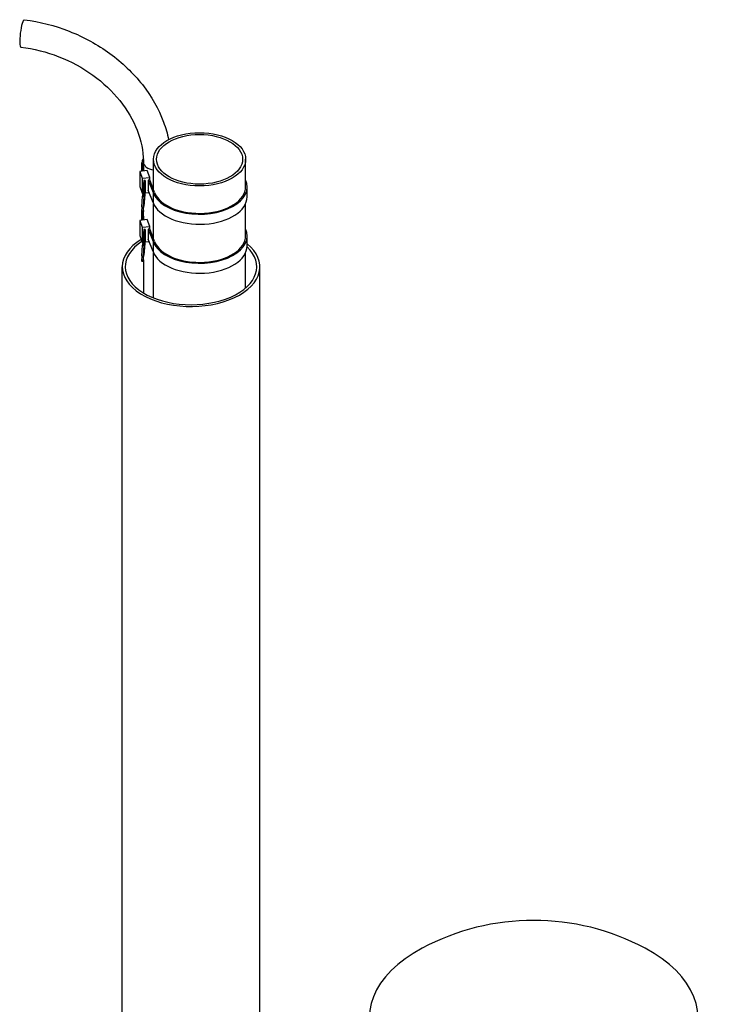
# Model space of a CAD drawing. Header units: millimetres. Extents: x -309 to 8091, y -6405 to -465.
# Tile 14 of 57: x 963 to 1189, y -3776 to -3454. Entities that reach past the tile are written whole.
import ezdxf

# ---------------------------------------------------------------- set-up
doc = ezdxf.new("R2010")
doc.units = ezdxf.units.MM
doc.header["$LTSCALE"] = 20
doc.layers.add('02-LINIE-035', color=2, linetype='CONTINUOUS')

msp = doc.modelspace()

# ---------------------------------------------------------------- linework, layer by layer
at = {"layer": '02-LINIE-035'}
for p, q in [((1006.71, -3509.84), (1006.71, -3499.92)), ((1036.86, -3508.9), (1036.86, -3499.92)), ((1002.95, -3503.78), (1002.95, -3500.91)), ((1002.95, -3501.02), (1003.13, -3503.76)), ((1002.95, -3503.78), (1002.95, -3501.02)), ((1003.62, -3503.7), (1003.45, -3501)), ((1004.65, -3503.57), (1002.21, -3503.87)), ((1002.21, -3503.87), (1002.21, -3508.77)), ((1002.21, -3503.87), (1003.06, -3506.13)), ((1003.06, -3506.13), (1005.51, -3505.82)), ((1003.06, -3506.13), (1003.06, -3511.03)), ((1005.51, -3505.82), (1004.65, -3503.57)), ((1005.51, -3506.64), (1005.02, -3506.7)), ((1005.51, -3506.64), (1005.51, -3505.82)), ((1007.06, -3510.75), (1005.51, -3506.64)), ((1002.21, -3508.77), (1003.06, -3511.03)), ((1003.53, -3506.89), (1003.12, -3511.94)), ((1004.04, -3506.82), (1003.53, -3506.89)), ((1003.62, -3511.95), (1004.04, -3506.82)), ((1004.04, -3506.82), (1004.04, -3510.09)), ((1005.02, -3506.7), (1006.57, -3510.82)), ((1005.02, -3506.7), (1005.02, -3509.97)), ((1037.36, -3512.17), (1037.36, -3508.9)), ((1002.9, -3515.5), (1003.12, -3511.94)), ((1003.06, -3511.03), (1003.2, -3511.01)), ((1003.12, -3511.94), (1003.62, -3511.95)), ((1003.62, -3511.95), (1003.4, -3515.52)), ((1004.04, -3510.09), (1003.62, -3515.22)), ((1003.97, -3510.91), (1005.31, -3510.75)), ((1006.57, -3514.08), (1005.02, -3509.97)), ((1006.57, -3510.82), (1006.57, -3514.08)), ((1002.9, -3515.5), (1003.4, -3515.52)), ((1003.4, -3517.13), (1003.62, -3515.22)), ((1006.71, -3525.87), (1006.71, -3514.43)), ((1036.86, -3524.93), (1036.86, -3514.43)), ((1002.88, -3517.23), (1003.38, -3517.24)), ((1002.95, -3519.81), (1002.95, -3517.23)), ((1002.95, -3519.81), (1002.95, -3517.23)), ((1002.96, -3517.23), (1003.13, -3519.79)), ((1003.45, -3516.71), (1003.45, -3516.94)), ((1003.62, -3519.73), (1003.45, -3517.04)), ((1004.65, -3519.6), (1002.21, -3519.91)), ((1002.21, -3519.91), (1002.21, -3524.81)), ((1002.21, -3519.91), (1003.06, -3522.16)), ((1003.06, -3522.16), (1005.51, -3521.86)), ((1003.06, -3522.16), (1003.06, -3527.06)), ((1005.51, -3521.86), (1004.65, -3519.6)), ((1005.51, -3522.67), (1005.02, -3522.73)), ((1005.02, -3522.73), (1006.57, -3526.85)), ((1005.02, -3522.73), (1005.02, -3526)), ((1005.51, -3522.67), (1005.51, -3521.86)), ((1007.06, -3526.79), (1005.51, -3522.67)), ((1002.21, -3524.81), (1003.06, -3527.06)), ((1003.53, -3522.92), (1003.12, -3527.97)), ((1004.04, -3522.86), (1003.53, -3522.92)), ((1003.62, -3527.98), (1004.04, -3522.86)), ((1004.04, -3522.86), (1004.04, -3526.12)), ((1037.36, -3528.2), (1037.36, -3524.93)), ((1002.9, -3531.53), (1003.12, -3527.97)), ((1003.06, -3527.06), (1003.2, -3527.05)), ((1003.12, -3527.97), (1003.62, -3527.98)), ((1003.62, -3527.98), (1003.4, -3531.55)), ((1004.04, -3526.12), (1003.62, -3531.25)), ((1003.97, -3526.95), (1005.31, -3526.78)), ((1006.57, -3530.11), (1005.02, -3526)), ((1006.57, -3526.85), (1006.57, -3530.11)), ((1002.9, -3531.53), (1003.4, -3531.55)), ((1003.4, -3533.16), (1003.62, -3531.25)), ((1006.71, -3545.24), (1006.71, -3530.46)), ((1036.86, -3541.98), (1036.86, -3530.46)), ((996.51, -3936.23), (996.51, -3535.06)), ((1002.88, -3533.26), (1003.38, -3533.27)), ((1003.45, -3532.74), (1003.45, -3543.62)), ((1041.51, -3937.18), (1041.51, -3535.06))]:
    msp.add_line(p, q, dxfattribs=at)
msp.add_arc((1131.04, -3826.31), 77.5, 61.9233, 118.0767, dxfattribs=at)
for centre, major_axis, ratio, start_param, end_param in [((963.93, -3458.76), (-0.55, -4.47), 0.170022, 3.141593, 6.283185), ((1007.95, -3500.91), (-5, 0), 0.57735, 5.845385, 6.320525), ((1007.95, -3500.91), (-4.5, 0), 0.57735, 0, 0.037339), ((1007.95, -3500.91), (-4.5, 0), 0.57735, 0, 1.293158), ((1007.95, -3500.91), (-4.5, 0), 0.57735, 0, 1.293158), ((1021.79, -3508.9), (-15.57, 0), 0.57735, 0.214688, 3.395663), ((1021.79, -3508.9), (15.07, 0), 0.57735, 3.356281, 6.283185), ((1021.79, -3512.17), (15.57, 0), 0.57735, 3.356281, 6.283185), ((1002.9, -3516.23), (-0.027, -1), 0.038452, 3.898686, 6.283185), ((1003.4, -3516.24), (-0.027, -1), 0.038452, 3.898686, 6.758098), ((1007.95, -3516.94), (-4.5, 0), 0.57735, 0, 0.037339), ((1021.79, -3524.93), (-15.57, 0), 0.57735, 0.214688, 3.395663), ((1021.79, -3524.93), (15.07, 0), 0.57735, 3.356281, 6.283185), ((1019.01, -3535.06), (22.5, 0), 0.57735, 2.381659, 6.900263), ((1019.01, -3535.06), (-21.5, 0), 0.57735, 5.555163, 9.974127), ((1021.79, -3528.2), (15.57, 0), 0.57735, 3.356281, 6.283185), ((1002.9, -3532.26), (-0.027, -1), 0.038452, 3.898686, 6.283185), ((1003.4, -3532.28), (-0.027, -1), 0.038452, 3.898686, 6.758098), ((1131.04, -3780.73), (-53.75, 0), 0.57735, 5.458265, 10.249698)]:
    msp.add_ellipse(centre, major_axis=major_axis, ratio=ratio, start_param=start_param, end_param=end_param, dxfattribs=at)
for major_axis in [(-15.07, 0), (-14.07, 0)]:
    msp.add_ellipse((1021.79, -3499.92), major_axis=major_axis, ratio=0.57735, dxfattribs=at)
for points, knots in [([(964.48, -3454.29), (969.48, -3454.9), (974.45, -3456.17), (983.92, -3459.9), (988.41, -3462.37), (996.5, -3468.27), (1000.1, -3471.71), (1006.06, -3479.28), (1008.41, -3483.42), (1010.71, -3489.61), (1011.27, -3491.53), (1011.67, -3493.47)], [0, 0, 0, 0, 0.314159, 0.314159, 0.628319, 0.628319, 0.942478, 0.942478, 1.256637, 1.256637, 1.394547, 1.394547, 1.394547, 1.394547]), ([(963.38, -3463.22), (967.56, -3463.73), (971.75, -3464.8), (979.72, -3467.91), (983.5, -3469.96), (990.28, -3474.84), (993.27, -3477.66), (998.19, -3483.78), (1000.11, -3487.08), (1002.71, -3493.79), (1003.39, -3497.19), (1003.45, -3500.63), (1003.45, -3500.77), (1003.45, -3500.91)], [0, 0, 0, 0, 0.31027, 0.31027, 0.620264, 0.620264, 0.93066, 0.93066, 1.243231, 1.243231, 1.55739, 1.55739, 1.570796, 1.570796, 1.570796, 1.570796])]:
    msp.add_open_spline(points, degree=3, knots=knots, dxfattribs=at)

doc.saveas('drawing.dxf')
